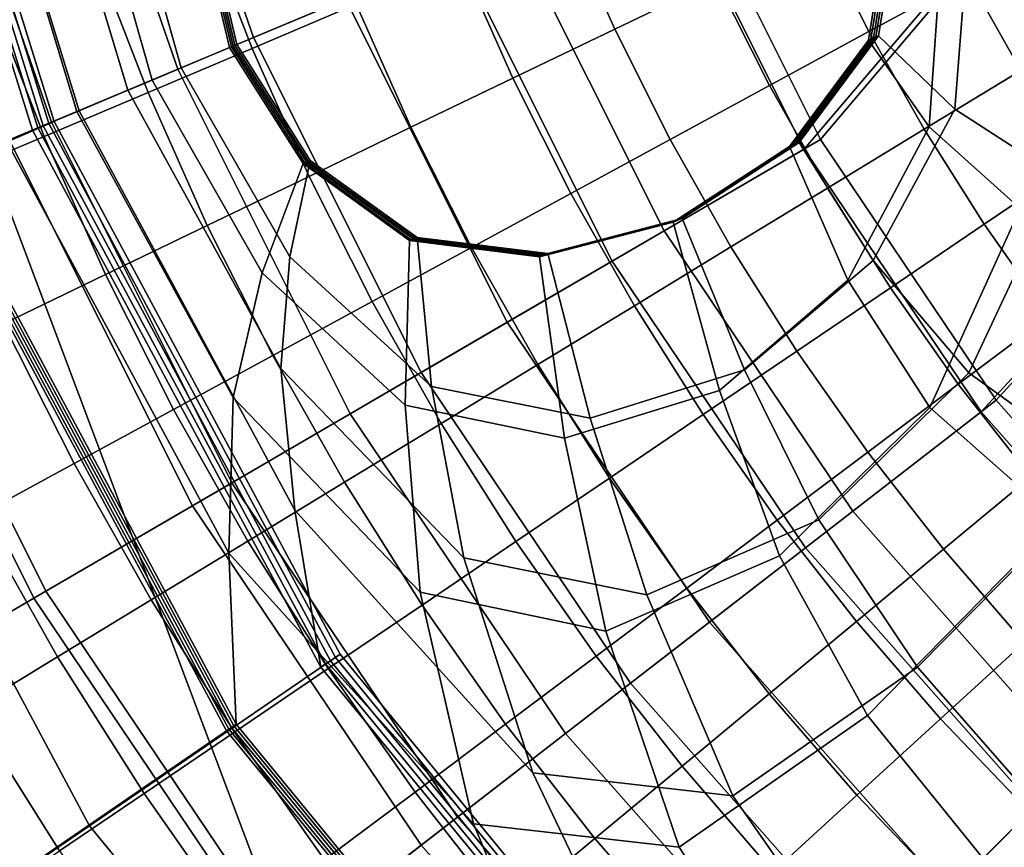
# Model space of a CAD drawing. Extents: x -3.29 to 3.54, y -2.92 to 1.93.
# Tile 40 of 167: x -0.48 to -0.31, y -0.32 to -0.18. Entities that reach past the tile are written whole.
import ezdxf

# ---------------------------------------------------------------- set-up
doc = ezdxf.new("R2010")
doc.units = 0

msp = doc.modelspace()

# ---------------------------------------------------------------- linework, layer by layer
for points in [[(-0.28146, -0.12695, 0.03756), (-0.30989, -0.08116, 0.03756), (-0.36699, -0.15398, 0.03753), (-0.34371, -0.20056, 0.03753)], [(-0.28352, -0.12814, -0.00935), (-0.34644, -0.20216, -0.00935), (-0.36992, -0.15521, -0.00935), (-0.31212, -0.08204, -0.00935)], [(-0.51663, -0.21749, 0.58946), (-0.47067, -0.19755, 0.25062), (-0.5005, -0.10185, 0.2506), (-0.5492, -0.11256, 0.58945)], [(-0.47336, -0.19865, 0.25077), (-0.47426, -0.19902, 0.25082), (-0.50433, -0.10259, 0.25082), (-0.50337, -0.1024, 0.25076)], [(-0.46654, -0.19578, 0.25193), (-0.48875, -0.12386, 0.25185), (-0.50433, -0.10259, 0.25082), (-0.47426, -0.19902, 0.25082)], [(-0.47247, -0.19829, 0.25072), (-0.47336, -0.19865, 0.25077), (-0.50337, -0.1024, 0.25076), (-0.50241, -0.10222, 0.25071)], [(-0.47247, -0.19829, 0.25072), (-0.50241, -0.10222, 0.25071), (-0.50146, -0.10203, 0.25066), (-0.47157, -0.19792, 0.25067)], [(-0.47157, -0.19792, 0.25067), (-0.50146, -0.10203, 0.25066), (-0.5005, -0.10185, 0.2506), (-0.47067, -0.19755, 0.25062)], [(-0.43766, -0.18364, 0.00598), (-0.45797, -0.12498, 0.00598), (-0.42262, -0.11533, -0.00468), (-0.40388, -0.16946, -0.00468)], [(-0.42241, -0.17724, 0.04663), (-0.44201, -0.12063, 0.04663), (-0.4711, -0.12856, 0.06577), (-0.45021, -0.1889, 0.06577)], [(-0.45845, -0.19238, 0.25306), (-0.47363, -0.142, 0.25294), (-0.48875, -0.12386, 0.25185), (-0.46654, -0.19578, 0.25193)], [(-0.43766, -0.18364, 0.00598), (-0.47111, -0.19767, 0.02861), (-0.49297, -0.13453, 0.02861), (-0.45797, -0.12498, 0.00598)], [(-0.46691, -0.19593, 0.23178), (-0.47857, -0.20082, 0.23269), (-0.50152, -0.12671, 0.23259), (-0.48257, -0.14425, 0.23163)], [(-0.28146, -0.12695, 0.03756), (-0.34371, -0.20056, 0.03753), (-0.31461, -0.24375, 0.03753), (-0.24798, -0.1709, 0.03756)], [(-0.31369, -0.13163, 0.22519), (-0.30196, -0.12671, 0.22438), (-0.27155, -0.18339, 0.22438), (-0.29323, -0.17913, 0.22529)], [(-0.45021, -0.1889, 0.06577), (-0.4711, -0.12856, 0.06577), (-0.50029, -0.13653, 0.10242), (-0.47811, -0.20061, 0.10242)], [(-0.28352, -0.12814, -0.00935), (-0.24986, -0.17236, -0.00935), (-0.31712, -0.24569, -0.00935), (-0.34644, -0.20216, -0.00935)], [(-0.47111, -0.19767, 0.02861), (-0.50404, -0.21149, 0.0692), (-0.52743, -0.14394, 0.0692), (-0.49297, -0.13453, 0.02861)], [(-0.45845, -0.19238, 0.25306), (-0.44962, -0.18868, 0.25425), (-0.4594, -0.15389, 0.25412), (-0.47363, -0.142, 0.25294)], [(-0.46691, -0.19593, 0.23178), (-0.48257, -0.14425, 0.23163), (-0.46448, -0.15532, 0.2308), (-0.45446, -0.1907, 0.23094)], [(-0.44962, -0.18868, 0.25425), (-0.44043, -0.18482, 0.25546), (-0.44562, -0.16264, 0.25536), (-0.4594, -0.15389, 0.25412)], [(-0.36964, -0.21569, 0.03916), (-0.34371, -0.20056, 0.03753), (-0.36699, -0.15398, 0.03753), (-0.39469, -0.1656, 0.03916)], [(-0.45446, -0.1907, 0.23094), (-0.46448, -0.15532, 0.2308), (-0.44682, -0.16315, 0.23005), (-0.44161, -0.18531, 0.23014)], [(-0.37825, -0.22072, -0.00468), (-0.40388, -0.16946, -0.00468), (-0.36992, -0.15521, -0.00935), (-0.34644, -0.20216, -0.00935)], [(-0.36094, -0.17412, 1.68409), (-0.36889, -0.15623, 1.68219), (-0.38613, -0.16354, 1.68078), (-0.37782, -0.18226, 1.6822)], [(-0.44626, -0.16378, 1.66678), (-0.43786, -0.18545, 1.66859), (-0.42062, -0.17814, 1.67378), (-0.42869, -0.15733, 1.67146)], [(-0.33569, -0.18264, 1.68497), (-0.31923, -0.17368, 1.68459), (-0.3272, -0.15784, 1.68388), (-0.34407, -0.16598, 1.68465)], [(-0.44131, -0.18519, 0.23647), (-0.44161, -0.18531, 0.23014), (-0.44682, -0.16315, 0.23005), (-0.44652, -0.16302, 0.23638)], [(-0.44102, -0.18506, 0.2428), (-0.44131, -0.18519, 0.23647), (-0.44652, -0.16302, 0.23638), (-0.44622, -0.1629, 0.2427)], [(-0.44102, -0.18506, 0.2428), (-0.44622, -0.1629, 0.2427), (-0.44592, -0.16277, 0.24903), (-0.44072, -0.18494, 0.24913)], [(-0.44072, -0.18494, 0.24913), (-0.44592, -0.16277, 0.24903), (-0.44562, -0.16264, 0.25536), (-0.44043, -0.18482, 0.25546)], [(-0.33196, -0.16276, 0.23375), (-0.33239, -0.16294, 0.22743), (-0.33579, -0.18407, 0.22771), (-0.33538, -0.1839, 0.23403)], [(-0.32365, -0.16891, 0.22681), (-0.32573, -0.19845, 0.22724), (-0.33579, -0.18407, 0.22771), (-0.33239, -0.16294, 0.22743)], [(-0.33153, -0.16258, 0.24007), (-0.33196, -0.16276, 0.23375), (-0.33538, -0.1839, 0.23403), (-0.33496, -0.18373, 0.24035)], [(-0.33153, -0.16258, 0.24007), (-0.33496, -0.18373, 0.24035), (-0.33454, -0.18356, 0.24667), (-0.3311, -0.16241, 0.24639)], [(-0.3311, -0.16241, 0.24639), (-0.33454, -0.18356, 0.24667), (-0.33413, -0.18339, 0.25299), (-0.33067, -0.16223, 0.25271)], [(-0.31921, -0.16643, 0.25071), (-0.33067, -0.16223, 0.25271), (-0.33413, -0.18339, 0.25299), (-0.32146, -0.19551, 0.25108)], [(-0.44626, -0.16378, 1.66678), (-0.46384, -0.17023, 1.66152), (-0.4551, -0.19275, 1.66292), (-0.43786, -0.18545, 1.66859)], [(-0.37782, -0.18226, 1.6822), (-0.38613, -0.16354, 1.68078), (-0.40337, -0.17084, 1.678), (-0.39469, -0.1904, 1.67898)], [(-0.30277, -0.16472, 1.68279), (-0.31923, -0.17368, 1.68459), (-0.31051, -0.18911, 1.68342), (-0.2945, -0.17936, 1.68198)], [(-0.39561, -0.23085, 0.04663), (-0.36964, -0.21569, 0.03916), (-0.39469, -0.1656, 0.03916), (-0.42241, -0.17724, 0.04663)], [(-0.35215, -0.19159, 1.68399), (-0.33569, -0.18264, 1.68497), (-0.34407, -0.16598, 1.68465), (-0.36094, -0.17412, 1.68409)], [(-0.30462, -0.17018, 0.24867), (-0.31921, -0.16643, 0.25071), (-0.32146, -0.19551, 0.25108), (-0.30398, -0.20684, 0.24911)], [(-0.40989, -0.23918, 0.00598), (-0.43766, -0.18364, 0.00598), (-0.40388, -0.16946, -0.00468), (-0.37825, -0.22072, -0.00468)], [(-0.31167, -0.17445, 0.22612), (-0.31065, -0.21202, 0.22666), (-0.32573, -0.19845, 0.22724), (-0.32365, -0.16891, 0.22681)], [(-0.46384, -0.17023, 1.66152), (-0.48141, -0.17668, 1.65613), (-0.47235, -0.20005, 1.65724), (-0.4551, -0.19275, 1.66292)], [(-0.41156, -0.19853, 1.67444), (-0.39469, -0.1904, 1.67898), (-0.40337, -0.17084, 1.678), (-0.42062, -0.17814, 1.67378)], [(-0.24798, -0.1709, 0.03756), (-0.31461, -0.24375, 0.03753), (-0.28017, -0.28277, 0.03753), (-0.21013, -0.21208, 0.03756)], [(-0.24986, -0.17236, -0.00935), (-0.2118, -0.21377, -0.00935), (-0.2824, -0.28502, -0.00935), (-0.31712, -0.24569, -0.00935)], [(-0.35215, -0.19159, 1.68399), (-0.36094, -0.17412, 1.68409), (-0.37782, -0.18226, 1.6822), (-0.36862, -0.20055, 1.68172)], [(-0.33569, -0.18264, 1.68497), (-0.32653, -0.19886, 1.6834), (-0.31051, -0.18911, 1.68342), (-0.31923, -0.17368, 1.68459)], [(-0.49898, -0.18313, 1.65108), (-0.48959, -0.20735, 1.65202), (-0.47235, -0.20005, 1.65724), (-0.48141, -0.17668, 1.65613)], [(-0.39561, -0.23085, 0.04663), (-0.42241, -0.17724, 0.04663), (-0.45021, -0.1889, 0.06577), (-0.42164, -0.24604, 0.06577)], [(-0.42843, -0.20667, 1.66905), (-0.41156, -0.19853, 1.67444), (-0.42062, -0.17814, 1.67378), (-0.43786, -0.18545, 1.66859)], [(-0.36862, -0.20055, 1.68172), (-0.37782, -0.18226, 1.6822), (-0.39469, -0.1904, 1.67898), (-0.38508, -0.2095, 1.67823)], [(-0.35215, -0.19159, 1.68399), (-0.34254, -0.20861, 1.68205), (-0.32653, -0.19886, 1.6834), (-0.33569, -0.18264, 1.68497)], [(-0.40989, -0.23918, 0.00598), (-0.44122, -0.25746, 0.02861), (-0.47111, -0.19767, 0.02861), (-0.43766, -0.18364, 0.00598)], [(-0.34844, -0.20156, 0.2345), (-0.33538, -0.1839, 0.23403), (-0.33579, -0.18407, 0.22771), (-0.34884, -0.20172, 0.22818)], [(-0.33918, -0.22389, 0.22795), (-0.34884, -0.20172, 0.22818), (-0.33579, -0.18407, 0.22771), (-0.32573, -0.19845, 0.22724)], [(-0.34805, -0.2014, 0.24082), (-0.33496, -0.18373, 0.24035), (-0.33538, -0.1839, 0.23403), (-0.34844, -0.20156, 0.2345)], [(-0.34805, -0.2014, 0.24082), (-0.34765, -0.20124, 0.24714), (-0.33454, -0.18356, 0.24667), (-0.33496, -0.18373, 0.24035)], [(-0.34765, -0.20124, 0.24714), (-0.34726, -0.20108, 0.25346), (-0.33413, -0.18339, 0.25299), (-0.33454, -0.18356, 0.24667)], [(-0.33501, -0.22064, 0.25169), (-0.32146, -0.19551, 0.25108), (-0.33413, -0.18339, 0.25299), (-0.34726, -0.20108, 0.25346)], [(-0.42843, -0.20667, 1.66905), (-0.43786, -0.18545, 1.66859), (-0.4551, -0.19275, 1.66292), (-0.4453, -0.21481, 1.66329)], [(-0.45446, -0.1907, 0.23094), (-0.44161, -0.18531, 0.23014), (-0.42944, -0.20456, 0.23005), (-0.43623, -0.22265, 0.2308)], [(-0.44962, -0.18868, 0.25425), (-0.43165, -0.22003, 0.25412), (-0.42824, -0.20406, 0.25536), (-0.44043, -0.18482, 0.25546)], [(-0.44131, -0.18519, 0.23647), (-0.42914, -0.20443, 0.23638), (-0.42944, -0.20456, 0.23005), (-0.44161, -0.18531, 0.23014)], [(-0.44102, -0.18506, 0.2428), (-0.42884, -0.20431, 0.2427), (-0.42914, -0.20443, 0.23638), (-0.44131, -0.18519, 0.23647)], [(-0.44102, -0.18506, 0.2428), (-0.44072, -0.18494, 0.24913), (-0.42854, -0.20418, 0.24903), (-0.42884, -0.20431, 0.2427)], [(-0.44072, -0.18494, 0.24913), (-0.44043, -0.18482, 0.25546), (-0.42824, -0.20406, 0.25536), (-0.42854, -0.20418, 0.24903)], [(-0.42164, -0.24604, 0.06577), (-0.45021, -0.1889, 0.06577), (-0.47811, -0.20061, 0.10242), (-0.44777, -0.26128, 0.10242)], [(-0.45845, -0.19238, 0.25306), (-0.43313, -0.23851, 0.25294), (-0.43165, -0.22003, 0.25412), (-0.44962, -0.18868, 0.25425)], [(-0.32653, -0.19886, 1.6834), (-0.31659, -0.2146, 1.6801), (-0.30106, -0.20408, 1.6805), (-0.31051, -0.18911, 1.68342)], [(-0.46691, -0.19593, 0.23178), (-0.45446, -0.1907, 0.23094), (-0.43623, -0.22265, 0.2308), (-0.441, -0.24331, 0.23163)], [(-0.40154, -0.21846, 1.67359), (-0.38508, -0.2095, 1.67823), (-0.39469, -0.1904, 1.67898), (-0.41156, -0.19853, 1.67444)], [(-0.45845, -0.19238, 0.25306), (-0.46654, -0.19578, 0.25193), (-0.43078, -0.26202, 0.25186), (-0.43313, -0.23851, 0.25294)], [(-0.35215, -0.19159, 1.68399), (-0.36862, -0.20055, 1.68172), (-0.35855, -0.21836, 1.6795), (-0.34254, -0.20861, 1.68205)], [(-0.4453, -0.21481, 1.66329), (-0.4551, -0.19275, 1.66292), (-0.47235, -0.20005, 1.65724), (-0.46218, -0.22295, 1.65763)], [(-0.31914, -0.23926, 0.24996), (-0.30398, -0.20684, 0.24911), (-0.32146, -0.19551, 0.25108), (-0.33501, -0.22064, 0.25169)], [(-0.46691, -0.19593, 0.23178), (-0.441, -0.24331, 0.23163), (-0.44176, -0.26912, 0.23259), (-0.47857, -0.20082, 0.23269)], [(-0.46654, -0.19578, 0.25193), (-0.47426, -0.19902, 0.25082), (-0.42651, -0.28804, 0.25082), (-0.43078, -0.26202, 0.25186)], [(-0.51663, -0.21749, 0.58946), (-0.4648, -0.31431, 0.58946), (-0.42329, -0.28588, 0.25062), (-0.47067, -0.19755, 0.25062)], [(-0.44122, -0.25746, 0.02861), (-0.47206, -0.27545, 0.0692), (-0.50404, -0.21149, 0.0692), (-0.47111, -0.19767, 0.02861)], [(-0.47336, -0.19865, 0.25077), (-0.4257, -0.2875, 0.25077), (-0.42651, -0.28804, 0.25082), (-0.47426, -0.19902, 0.25082)], [(-0.47247, -0.19829, 0.25072), (-0.4249, -0.28696, 0.25072), (-0.4257, -0.2875, 0.25077), (-0.47336, -0.19865, 0.25077)], [(-0.47247, -0.19829, 0.25072), (-0.47157, -0.19792, 0.25067), (-0.42409, -0.28642, 0.25067), (-0.4249, -0.28696, 0.25072)], [(-0.47157, -0.19792, 0.25067), (-0.47067, -0.19755, 0.25062), (-0.42329, -0.28588, 0.25062), (-0.42409, -0.28642, 0.25067)], [(-0.418, -0.22741, 1.66825), (-0.40154, -0.21846, 1.67359), (-0.41156, -0.19853, 1.67444), (-0.42843, -0.20667, 1.66905)], [(-0.34254, -0.20861, 1.68205), (-0.33211, -0.22513, 1.67844), (-0.31659, -0.2146, 1.6801), (-0.32653, -0.19886, 1.6834)], [(-0.32563, -0.24497, 0.22765), (-0.33918, -0.22389, 0.22795), (-0.32573, -0.19845, 0.22724), (-0.31065, -0.21202, 0.22666)], [(-0.47403, -0.2766, 0.16241), (-0.44777, -0.26128, 0.10242), (-0.47811, -0.20061, 0.10242), (-0.50614, -0.21237, 0.16241)], [(-0.47905, -0.23109, 1.65255), (-0.46218, -0.22295, 1.65763), (-0.47235, -0.20005, 1.65724), (-0.48959, -0.20735, 1.65202)], [(-0.36862, -0.20055, 1.68172), (-0.38508, -0.2095, 1.67823), (-0.37456, -0.22811, 1.67588), (-0.35855, -0.21836, 1.6795)], [(-0.36964, -0.21569, 0.03916), (-0.33836, -0.26214, 0.03916), (-0.31461, -0.24375, 0.03753), (-0.34371, -0.20056, 0.03753)], [(-0.47857, -0.20082, 0.23269), (-0.44176, -0.26912, 0.23259), (-0.44052, -0.29749, 0.23364), (-0.48984, -0.20555, 0.23364)], [(-0.37825, -0.22072, -0.00468), (-0.34644, -0.20216, -0.00935), (-0.31712, -0.24569, -0.00935), (-0.34623, -0.26824, -0.00468)], [(-0.36776, -0.21409, 0.23506), (-0.34844, -0.20156, 0.2345), (-0.34884, -0.20172, 0.22818), (-0.36812, -0.21424, 0.22874)], [(-0.36048, -0.24214, 0.22881), (-0.36812, -0.21424, 0.22874), (-0.34884, -0.20172, 0.22818), (-0.33918, -0.22389, 0.22795)], [(-0.36739, -0.21394, 0.24139), (-0.34805, -0.2014, 0.24082), (-0.34844, -0.20156, 0.2345), (-0.36776, -0.21409, 0.23506)], [(-0.36739, -0.21394, 0.24139), (-0.36702, -0.21379, 0.24771), (-0.34765, -0.20124, 0.24714), (-0.34805, -0.2014, 0.24082)], [(-0.36702, -0.21379, 0.24771), (-0.36665, -0.21364, 0.25403), (-0.34726, -0.20108, 0.25346), (-0.34765, -0.20124, 0.24714)], [(-0.35633, -0.23874, 0.25242), (-0.33501, -0.22064, 0.25169), (-0.34726, -0.20108, 0.25346), (-0.36665, -0.21364, 0.25403)], [(-0.43623, -0.22265, 0.2308), (-0.42944, -0.20456, 0.23005), (-0.41182, -0.2173, 0.22977), (-0.41253, -0.24461, 0.23037)], [(-0.43165, -0.22003, 0.25412), (-0.40817, -0.24152, 0.25376), (-0.41056, -0.21679, 0.25508), (-0.42824, -0.20406, 0.25536)], [(-0.42914, -0.20443, 0.23638), (-0.41151, -0.21718, 0.23609), (-0.41182, -0.2173, 0.22977), (-0.42944, -0.20456, 0.23005)], [(-0.42884, -0.20431, 0.2427), (-0.41119, -0.21705, 0.24242), (-0.41151, -0.21718, 0.23609), (-0.42914, -0.20443, 0.23638)], [(-0.42884, -0.20431, 0.2427), (-0.42854, -0.20418, 0.24903), (-0.41088, -0.21692, 0.24875), (-0.41119, -0.21705, 0.24242)], [(-0.42854, -0.20418, 0.24903), (-0.42824, -0.20406, 0.25536), (-0.41056, -0.21679, 0.25508), (-0.41088, -0.21692, 0.24875)], [(-0.30589, -0.22983, 1.67524), (-0.29089, -0.21856, 1.67599), (-0.30106, -0.20408, 1.6805), (-0.31659, -0.2146, 1.6801)], [(-0.53761, -0.22627, 0.58592), (-0.4916, -0.20631, 0.24656), (-0.4421, -0.29858, 0.24656), (-0.48366, -0.32704, 0.58592)], [(-0.49116, -0.20612, 0.24333), (-0.44171, -0.29831, 0.24333), (-0.4421, -0.29858, 0.24656), (-0.4916, -0.20631, 0.24656)], [(-0.49072, -0.20593, 0.2401), (-0.44131, -0.29804, 0.2401), (-0.44171, -0.29831, 0.24333), (-0.49116, -0.20612, 0.24333)], [(-0.49072, -0.20593, 0.2401), (-0.49028, -0.20574, 0.23687), (-0.44092, -0.29777, 0.23687), (-0.44131, -0.29804, 0.2401)], [(-0.49028, -0.20574, 0.23687), (-0.48984, -0.20555, 0.23364), (-0.44052, -0.29749, 0.23364), (-0.44092, -0.29777, 0.23687)], [(-0.418, -0.22741, 1.66825), (-0.42843, -0.20667, 1.66905), (-0.4453, -0.21481, 1.66329), (-0.43446, -0.23637, 1.66267)], [(-0.31914, -0.23926, 0.24996), (-0.29601, -0.25599, 0.24833), (-0.27686, -0.21657, 0.24705), (-0.30398, -0.20684, 0.24911)], [(-0.34254, -0.20861, 1.68205), (-0.35855, -0.21836, 1.6795), (-0.34763, -0.23565, 1.67571), (-0.33211, -0.22513, 1.67844)], [(-0.40154, -0.21846, 1.67359), (-0.39057, -0.23786, 1.67133), (-0.37456, -0.22811, 1.67588), (-0.38508, -0.2095, 1.67823)], [(-0.50226, -0.29308, 0.13373), (-0.53629, -0.22502, 0.13373), (-0.50404, -0.21149, 0.0692), (-0.47206, -0.27545, 0.0692)], [(-0.5289, -0.28694, 5.20873), (-0.48259, -0.39754, 5.31834), (-0.43239, -0.33379, 5.32453), (-0.47834, -0.21153, 5.21258)], [(-0.5263, -0.29003, 5.20374), (-0.47834, -0.21153, 5.21258), (-0.43239, -0.33379, 5.32453), (-0.4803, -0.40019, 5.31345)], [(-0.32563, -0.24497, 0.22765), (-0.31065, -0.21202, 0.22666), (-0.28553, -0.22397, 0.22586), (-0.30427, -0.26384, 0.22719)], [(-0.4999, -0.2917, 0.24017), (-0.47403, -0.2766, 0.16241), (-0.50614, -0.21237, 0.16241), (-0.53377, -0.22396, 0.24017)], [(-0.36702, -0.21379, 0.24771), (-0.38923, -0.21957, 0.24828), (-0.38889, -0.21943, 0.2546), (-0.36665, -0.21364, 0.25403)], [(-0.35633, -0.23874, 0.25242), (-0.36665, -0.21364, 0.25403), (-0.38889, -0.21943, 0.2546), (-0.38189, -0.24673, 0.25315)], [(-0.43446, -0.23637, 1.66267), (-0.4453, -0.21481, 1.66329), (-0.46218, -0.22295, 1.65763), (-0.45092, -0.24533, 1.65729)], [(-0.36776, -0.21409, 0.23506), (-0.36812, -0.21424, 0.22874), (-0.39025, -0.21998, 0.2293), (-0.38991, -0.21984, 0.23562)], [(-0.36048, -0.24214, 0.22881), (-0.38611, -0.25008, 0.22966), (-0.39025, -0.21998, 0.2293), (-0.36812, -0.21424, 0.22874)], [(-0.36739, -0.21394, 0.24139), (-0.36776, -0.21409, 0.23506), (-0.38991, -0.21984, 0.23562), (-0.38957, -0.21971, 0.24195)], [(-0.36739, -0.21394, 0.24139), (-0.38957, -0.21971, 0.24195), (-0.38923, -0.21957, 0.24828), (-0.36702, -0.21379, 0.24771)], [(-0.32089, -0.2411, 1.67334), (-0.30589, -0.22983, 1.67524), (-0.31659, -0.2146, 1.6801), (-0.33211, -0.22513, 1.67844)], [(-0.38957, -0.21971, 0.24195), (-0.41119, -0.21705, 0.24242), (-0.41088, -0.21692, 0.24875), (-0.38923, -0.21957, 0.24828)], [(-0.38923, -0.21957, 0.24828), (-0.41088, -0.21692, 0.24875), (-0.41056, -0.21679, 0.25508), (-0.38889, -0.21943, 0.2546)], [(-0.38189, -0.24673, 0.25315), (-0.38889, -0.21943, 0.2546), (-0.41056, -0.21679, 0.25508), (-0.40817, -0.24152, 0.25376)], [(-0.39561, -0.23085, 0.04663), (-0.36213, -0.28056, 0.04663), (-0.33836, -0.26214, 0.03916), (-0.36964, -0.21569, 0.03916)], [(-0.56259, -0.23743, 0.9283), (-0.50631, -0.34274, 0.9283), (-0.4648, -0.31431, 0.58946), (-0.51663, -0.21749, 0.58946)], [(-0.418, -0.22741, 1.66825), (-0.40658, -0.24761, 1.66626), (-0.39057, -0.23786, 1.67133), (-0.40154, -0.21846, 1.67359)], [(-0.38611, -0.25008, 0.22966), (-0.41253, -0.24461, 0.23037), (-0.41182, -0.2173, 0.22977), (-0.39025, -0.21998, 0.2293)], [(-0.38991, -0.21984, 0.23562), (-0.39025, -0.21998, 0.2293), (-0.41182, -0.2173, 0.22977), (-0.41151, -0.21718, 0.23609)], [(-0.38957, -0.21971, 0.24195), (-0.38991, -0.21984, 0.23562), (-0.41151, -0.21718, 0.23609), (-0.41119, -0.21705, 0.24242)], [(-0.35855, -0.21836, 1.6795), (-0.37456, -0.22811, 1.67588), (-0.36316, -0.24617, 1.6721), (-0.34763, -0.23565, 1.67571)], [(-0.43313, -0.23851, 0.25294), (-0.40278, -0.26989, 0.25254), (-0.40817, -0.24152, 0.25376), (-0.43165, -0.22003, 0.25412)], [(-0.40989, -0.23918, 0.00598), (-0.37825, -0.22072, -0.00468), (-0.34623, -0.26824, -0.00468), (-0.3752, -0.29068, 0.00598)], [(-0.344, -0.26361, 0.25096), (-0.31914, -0.23926, 0.24996), (-0.33501, -0.22064, 0.25169), (-0.35633, -0.23874, 0.25242)], [(-0.46738, -0.25428, 1.65258), (-0.45092, -0.24533, 1.65729), (-0.46218, -0.22295, 1.65763), (-0.47905, -0.23109, 1.65255)], [(-0.441, -0.24331, 0.23163), (-0.43623, -0.22265, 0.2308), (-0.41253, -0.24461, 0.23037), (-0.41006, -0.27561, 0.23109)], [(-0.35053, -0.26956, 0.22887), (-0.36048, -0.24214, 0.22881), (-0.33918, -0.22389, 0.22795), (-0.32563, -0.24497, 0.22765)], [(-0.32089, -0.2411, 1.67334), (-0.33211, -0.22513, 1.67844), (-0.34763, -0.23565, 1.67571), (-0.33589, -0.25237, 1.67052)], [(-0.418, -0.22741, 1.66825), (-0.43446, -0.23637, 1.66267), (-0.42259, -0.25736, 1.66108), (-0.40658, -0.24761, 1.66626)], [(-0.39057, -0.23786, 1.67133), (-0.37868, -0.2567, 1.66781), (-0.36316, -0.24617, 1.6721), (-0.37456, -0.22811, 1.67588)], [(-0.3089, -0.25648, 1.66748), (-0.29446, -0.24449, 1.66959), (-0.30589, -0.22983, 1.67524), (-0.32089, -0.2411, 1.67334)], [(-0.4833, -0.26294, 1.64854), (-0.46738, -0.25428, 1.65258), (-0.47905, -0.23109, 1.65255), (-0.49536, -0.23896, 1.6481)], [(-0.39561, -0.23085, 0.04663), (-0.42164, -0.24604, 0.06577), (-0.38596, -0.29902, 0.06577), (-0.36213, -0.28056, 0.04663)], [(-0.43446, -0.23637, 1.66267), (-0.45092, -0.24533, 1.65729), (-0.43861, -0.26712, 1.65621), (-0.42259, -0.25736, 1.66108)], [(-0.33589, -0.25237, 1.67052), (-0.34763, -0.23565, 1.67571), (-0.36316, -0.24617, 1.6721), (-0.35089, -0.26364, 1.66704)], [(-0.40658, -0.24761, 1.66626), (-0.39421, -0.26722, 1.66318), (-0.37868, -0.2567, 1.66781), (-0.39057, -0.23786, 1.67133)], [(-0.40989, -0.23918, 0.00598), (-0.3752, -0.29068, 0.00598), (-0.40387, -0.3129, 0.02861), (-0.44122, -0.25746, 0.02861)], [(-0.43313, -0.23851, 0.25294), (-0.43078, -0.26202, 0.25186), (-0.39138, -0.30556, 0.25153), (-0.40278, -0.26989, 0.25254)], [(-0.344, -0.26361, 0.25096), (-0.35633, -0.23874, 0.25242), (-0.38189, -0.24673, 0.25315), (-0.37247, -0.27604, 0.25185)], [(-0.344, -0.26361, 0.25096), (-0.32766, -0.28802, 0.2498), (-0.29601, -0.25599, 0.24833), (-0.31914, -0.23926, 0.24996)], [(-0.3089, -0.25648, 1.66748), (-0.32089, -0.2411, 1.67334), (-0.33589, -0.25237, 1.67052), (-0.32334, -0.26847, 1.66462)], [(-0.37247, -0.27604, 0.25185), (-0.38189, -0.24673, 0.25315), (-0.40817, -0.24152, 0.25376), (-0.40278, -0.26989, 0.25254)], [(-0.35053, -0.26956, 0.22887), (-0.37929, -0.28207, 0.23009), (-0.38611, -0.25008, 0.22966), (-0.36048, -0.24214, 0.22881)], [(-0.441, -0.24331, 0.23163), (-0.41006, -0.27561, 0.23109), (-0.40123, -0.31399, 0.23201), (-0.44176, -0.26912, 0.23259)], [(-0.37929, -0.28207, 0.23009), (-0.41006, -0.27561, 0.23109), (-0.41253, -0.24461, 0.23037), (-0.38611, -0.25008, 0.22966)], [(-0.33836, -0.26214, 0.03916), (-0.30131, -0.30411, 0.03916), (-0.28017, -0.28277, 0.03753), (-0.31461, -0.24375, 0.03753)], [(-0.46738, -0.25428, 1.65258), (-0.45462, -0.27687, 1.65205), (-0.43861, -0.26712, 1.65621), (-0.45092, -0.24533, 1.65729)], [(-0.42164, -0.24604, 0.06577), (-0.44777, -0.26128, 0.10242), (-0.40987, -0.31755, 0.10242), (-0.38596, -0.29902, 0.06577)], [(-0.36589, -0.27491, 1.66313), (-0.35089, -0.26364, 1.66704), (-0.36316, -0.24617, 1.6721), (-0.37868, -0.2567, 1.66781)], [(-0.35053, -0.26956, 0.22887), (-0.32563, -0.24497, 0.22765), (-0.30427, -0.26384, 0.22719), (-0.33596, -0.29604, 0.22892)], [(-0.34623, -0.26824, -0.00468), (-0.31712, -0.24569, -0.00935), (-0.2824, -0.28502, -0.00935), (-0.30833, -0.31119, -0.00468)], [(-0.40658, -0.24761, 1.66626), (-0.42259, -0.25736, 1.66108), (-0.40973, -0.27774, 1.65858), (-0.39421, -0.26722, 1.66318)], [(-0.32334, -0.26847, 1.66462), (-0.33589, -0.25237, 1.67052), (-0.35089, -0.26364, 1.66704), (-0.33778, -0.28046, 1.66133)], [(-0.4833, -0.26294, 1.64854), (-0.4701, -0.2863, 1.64857), (-0.45462, -0.27687, 1.65205), (-0.46738, -0.25428, 1.65258)], [(-0.32766, -0.28802, 0.2498), (-0.30782, -0.31069, 0.24929), (-0.27195, -0.27449, 0.24755), (-0.29601, -0.25599, 0.24833)], [(-0.44122, -0.25746, 0.02861), (-0.40387, -0.3129, 0.02861), (-0.4321, -0.33477, 0.0692), (-0.47206, -0.27545, 0.0692)], [(-0.42259, -0.25736, 1.66108), (-0.43861, -0.26712, 1.65621), (-0.42526, -0.28827, 1.65437), (-0.40973, -0.27774, 1.65858)], [(-0.38089, -0.28618, 1.65909), (-0.36589, -0.27491, 1.66313), (-0.37868, -0.2567, 1.66781), (-0.39421, -0.26722, 1.66318)], [(-0.3089, -0.25648, 1.66748), (-0.32334, -0.26847, 1.66462), (-0.31, -0.28391, 1.65869), (-0.29616, -0.27123, 1.66158)], [(-0.47403, -0.2766, 0.16241), (-0.4339, -0.33617, 0.16241), (-0.40987, -0.31755, 0.10242), (-0.44777, -0.26128, 0.10242)], [(-0.43078, -0.26202, 0.25186), (-0.42651, -0.28804, 0.25082), (-0.36261, -0.36597, 0.25082), (-0.39138, -0.30556, 0.25153)], [(-0.36213, -0.28056, 0.04663), (-0.32248, -0.32547, 0.04663), (-0.30131, -0.30411, 0.03916), (-0.33836, -0.26214, 0.03916)], [(-0.4833, -0.26294, 1.64854), (-0.49813, -0.27101, 1.6452), (-0.48453, -0.29508, 1.64576), (-0.4701, -0.2863, 1.64857)], [(-0.344, -0.26361, 0.25096), (-0.37247, -0.27604, 0.25185), (-0.35822, -0.30938, 0.25085), (-0.32766, -0.28802, 0.2498)], [(-0.35222, -0.29245, 1.65788), (-0.33778, -0.28046, 1.66133), (-0.35089, -0.26364, 1.66704), (-0.36589, -0.27491, 1.66313)], [(-0.33596, -0.29604, 0.22892), (-0.30427, -0.26384, 0.22719), (-0.28084, -0.28345, 0.22693), (-0.31677, -0.31972, 0.22894)], [(-0.45462, -0.27687, 1.65205), (-0.44078, -0.29879, 1.65089), (-0.42526, -0.28827, 1.65437), (-0.43861, -0.26712, 1.65621)], [(-0.38089, -0.28618, 1.65909), (-0.39421, -0.26722, 1.66318), (-0.40973, -0.27774, 1.65858), (-0.39589, -0.29745, 1.65521)], [(-0.44176, -0.26912, 0.23259), (-0.40123, -0.31399, 0.23201), (-0.37451, -0.37799, 0.23364), (-0.44052, -0.29749, 0.23364)], [(-0.3752, -0.29068, 0.00598), (-0.34623, -0.26824, -0.00468), (-0.30833, -0.31119, -0.00468), (-0.33412, -0.33722, 0.00598)], [(-0.32334, -0.26847, 1.66462), (-0.33778, -0.28046, 1.66133), (-0.32385, -0.29659, 1.65559), (-0.31, -0.28391, 1.65869)], [(-0.37247, -0.27604, 0.25185), (-0.40278, -0.26989, 0.25254), (-0.39138, -0.30556, 0.25153), (-0.35822, -0.30938, 0.25085)], [(-0.35053, -0.26956, 0.22887), (-0.33596, -0.29604, 0.22892), (-0.36713, -0.31787, 0.23065), (-0.37929, -0.28207, 0.23009)], [(-0.50226, -0.29308, 0.13373), (-0.47206, -0.27545, 0.0692), (-0.4321, -0.33477, 0.0692), (-0.45975, -0.35619, 0.13373)], [(-0.37929, -0.28207, 0.23009), (-0.36713, -0.31787, 0.23065), (-0.40123, -0.31399, 0.23201), (-0.41006, -0.27561, 0.23109)], [(-0.36666, -0.30444, 1.6545), (-0.35222, -0.29245, 1.65788), (-0.36589, -0.27491, 1.66313), (-0.38089, -0.28618, 1.65909)], [(-0.4999, -0.2917, 0.24017), (-0.45759, -0.35451, 0.24017), (-0.4339, -0.33617, 0.16241), (-0.47403, -0.2766, 0.16241)], [(-0.4701, -0.2863, 1.64857), (-0.45579, -0.30897, 1.64809), (-0.44078, -0.29879, 1.65089), (-0.45462, -0.27687, 1.65205)], [(-0.39589, -0.29745, 1.65521), (-0.40973, -0.27774, 1.65858), (-0.42526, -0.28827, 1.65437), (-0.41089, -0.30872, 1.65176)], [(-0.35222, -0.29245, 1.65788), (-0.33769, -0.30927, 1.65262), (-0.32385, -0.29659, 1.65559), (-0.33778, -0.28046, 1.66133)], [(-0.36213, -0.28056, 0.04663), (-0.38596, -0.29902, 0.06577), (-0.3437, -0.34689, 0.06577), (-0.32248, -0.32547, 0.04663)], [(-0.29294, -0.33874, 0.22891), (-0.31677, -0.31972, 0.22894), (-0.28084, -0.28345, 0.22693), (-0.26106, -0.30675, 0.22719)], [(-0.31, -0.28391, 1.65869), (-0.32385, -0.29659, 1.65559), (-0.30911, -0.31198, 1.65047), (-0.2959, -0.29864, 1.65342)], [(-0.4701, -0.2863, 1.64857), (-0.48453, -0.29508, 1.64576), (-0.46978, -0.31845, 1.64589), (-0.45579, -0.30897, 1.64809)], [(-0.4648, -0.31431, 0.58946), (-0.39537, -0.39904, 0.58947), (-0.35988, -0.36321, 0.25063), (-0.42329, -0.28588, 0.25062)], [(-0.4249, -0.28696, 0.25072), (-0.36124, -0.36459, 0.25073), (-0.36192, -0.36528, 0.25077), (-0.4257, -0.2875, 0.25077)], [(-0.4249, -0.28696, 0.25072), (-0.42409, -0.28642, 0.25067), (-0.36056, -0.3639, 0.25068), (-0.36124, -0.36459, 0.25073)], [(-0.42409, -0.28642, 0.25067), (-0.42329, -0.28588, 0.25062), (-0.35988, -0.36321, 0.25063), (-0.36056, -0.3639, 0.25068)], [(-0.36666, -0.30444, 1.6545), (-0.38089, -0.28618, 1.65909), (-0.39589, -0.29745, 1.65521), (-0.3811, -0.31643, 1.65138)], [(-0.42589, -0.31999, 1.64904), (-0.41089, -0.30872, 1.65176), (-0.42526, -0.28827, 1.65437), (-0.44078, -0.29879, 1.65089)], [(-0.4257, -0.2875, 0.25077), (-0.36192, -0.36528, 0.25077), (-0.36261, -0.36597, 0.25082), (-0.42651, -0.28804, 0.25082)], [(-0.32766, -0.28802, 0.2498), (-0.35822, -0.30938, 0.25085), (-0.33685, -0.34, 0.25043), (-0.30782, -0.31069, 0.24929)], [(-0.4999, -0.2917, 0.24017), (-0.52488, -0.30628, 0.33014), (-0.48045, -0.37223, 0.33014), (-0.45759, -0.35451, 0.24017)], [(-0.3752, -0.29068, 0.00598), (-0.33412, -0.33722, 0.00598), (-0.35966, -0.36299, 0.02861), (-0.40387, -0.3129, 0.02861)], [(-0.53134, -0.31005, 0.21622), (-0.50226, -0.29308, 0.13373), (-0.45975, -0.35619, 0.13373), (-0.48637, -0.37681, 0.21622)], [(-0.36666, -0.30444, 1.6545), (-0.35154, -0.32195, 1.64989), (-0.33769, -0.30927, 1.65262), (-0.35222, -0.29245, 1.65788)], [(-0.48453, -0.29508, 1.64576), (-0.49737, -0.30291, 1.64358), (-0.48223, -0.32689, 1.64423), (-0.46978, -0.31845, 1.64589)], [(-0.33596, -0.29604, 0.22892), (-0.31677, -0.31972, 0.22894), (-0.34654, -0.34977, 0.23097), (-0.36713, -0.31787, 0.23065)], [(-0.33769, -0.30927, 1.65262), (-0.32232, -0.32531, 1.6479), (-0.30911, -0.31198, 1.65047), (-0.32385, -0.29659, 1.65559)], [(-0.44171, -0.29831, 0.24333), (-0.37553, -0.37901, 0.24333), (-0.37587, -0.37935, 0.24656), (-0.4421, -0.29858, 0.24656)], [(-0.44131, -0.29804, 0.2401), (-0.37519, -0.37867, 0.2401), (-0.37553, -0.37901, 0.24333), (-0.44171, -0.29831, 0.24333)], [(-0.44131, -0.29804, 0.2401), (-0.44092, -0.29777, 0.23687), (-0.37485, -0.37833, 0.23687), (-0.37519, -0.37867, 0.2401)], [(-0.44092, -0.29777, 0.23687), (-0.44052, -0.29749, 0.23364), (-0.37451, -0.37799, 0.23364), (-0.37485, -0.37833, 0.23687)], [(-0.3811, -0.31643, 1.65138), (-0.39589, -0.29745, 1.65521), (-0.41089, -0.30872, 1.65176), (-0.39554, -0.32842, 1.64875)], [(-0.48366, -0.32704, 0.58592), (-0.4421, -0.29858, 0.24656), (-0.37587, -0.37935, 0.24656), (-0.4114, -0.41522, 0.58592)], [(-0.4404, -0.33089, 1.64695), (-0.42589, -0.31999, 1.64904), (-0.44078, -0.29879, 1.65089), (-0.45579, -0.30897, 1.64809)], [(-0.38596, -0.29902, 0.06577), (-0.40987, -0.31755, 0.10242), (-0.365, -0.36839, 0.10242), (-0.3437, -0.34689, 0.06577)], [(-0.36666, -0.30444, 1.6545), (-0.3811, -0.31643, 1.65138), (-0.36538, -0.33462, 1.64754), (-0.35154, -0.32195, 1.64989)], [(-0.2772, -0.3647, 0.04663), (-0.25901, -0.34076, 0.03916), (-0.30131, -0.30411, 0.03916), (-0.32248, -0.32547, 0.04663)], [(-0.35822, -0.30938, 0.25085), (-0.39138, -0.30556, 0.25153), (-0.36261, -0.36597, 0.25082), (-0.33685, -0.34, 0.25043)], [(-0.4404, -0.33089, 1.64695), (-0.45579, -0.30897, 1.64809), (-0.46978, -0.31845, 1.64589), (-0.45391, -0.34104, 1.64541)], [(-0.40998, -0.34041, 1.64681), (-0.39554, -0.32842, 1.64875), (-0.41089, -0.30872, 1.65176), (-0.42589, -0.31999, 1.64904)], [(-0.35154, -0.32195, 1.64989), (-0.33554, -0.33865, 1.64577), (-0.32232, -0.32531, 1.6479), (-0.33769, -0.30927, 1.65262)], [(-0.28499, -0.33036, 0.24979), (-0.30782, -0.31069, 0.24929), (-0.33685, -0.34, 0.25043), (-0.30605, -0.36112, 0.25085)], [(-0.28721, -0.37787, 0.00598), (-0.33412, -0.33722, 0.00598), (-0.30833, -0.31119, -0.00468), (-0.26504, -0.34869, -0.00468)], [(-0.40387, -0.3129, 0.02861), (-0.35966, -0.36299, 0.02861), (-0.3848, -0.38837, 0.0692), (-0.4321, -0.33477, 0.0692)], [(-0.30614, -0.34053, 1.6443), (-0.29359, -0.32657, 1.64657), (-0.30911, -0.31198, 1.65047), (-0.32232, -0.32531, 1.6479)], [(-0.50631, -0.34274, 0.9283), (-0.43086, -0.43486, 0.9283), (-0.39537, -0.39904, 0.58947), (-0.4648, -0.31431, 0.58946)], [(-0.36713, -0.31787, 0.23065), (-0.34654, -0.34977, 0.23097), (-0.37451, -0.37799, 0.23364), (-0.40123, -0.31399, 0.23201)], [(-0.3811, -0.31643, 1.65138), (-0.39554, -0.32842, 1.64875), (-0.37922, -0.3473, 1.64571), (-0.36538, -0.33462, 1.64754)], [(-0.4339, -0.33617, 0.16241), (-0.3864, -0.38999, 0.16241), (-0.365, -0.36839, 0.10242), (-0.40987, -0.31755, 0.10242)]]:
    msp.add_3dface(points)

doc.saveas('drawing.dxf')
